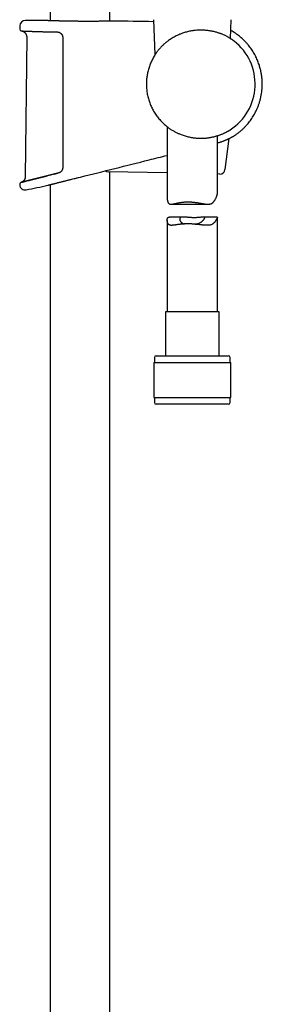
# Model space of a CAD drawing. Header units: millimetres. Extents: x 8 to 1577, y 12 to 2534.
# Tile 64 of 115: x 1109 to 1181, y 1666 to 1960. Entities that reach past the tile are written whole.
import ezdxf

# ---------------------------------------------------------------- set-up
doc = ezdxf.new("R2010")
doc.units = ezdxf.units.MM

msp = doc.modelspace()

# ---------------------------------------------------------------- linework, layer by layer
at = {"color": 7, "linetype": 'Continuous', "lineweight": 30}
for p, q in [((1117.91, 2313.9), (1117.91, 1959.95)), ((1135.71, 1959.81), (1135.71, 2313.9)), ((1108.8, 1958.42), (1108.78, 1957.4)), ((1117.06, 1959.98), (1117.04, 1959.98)), ((1136.59, 1959.83), (1136.58, 1959.83)), ((1148.69, 1960.26), (1149.14, 1949.7)), ((1171.7, 1954.6), (1171.94, 1960.26)), ((1110.86, 1955.07), (1110.44, 1913.36)), ((1153.19, 1954.01), (1153.18, 1954)), ((1152.81, 1928.24), (1152.81, 1906.95)), ((1167.81, 1908.34), (1167.81, 1925.56)), ((1170.08, 1915.43), (1171.29, 1924.72)), ((1152.81, 1914.44), (1135.16, 1914.8)), ((1135.71, 1427.1), (1135.71, 1914.78)), ((1168.56, 1914.12), (1167.81, 1914.14)), ((1117.16, 1910.77), (1117.16, 1910.77)), ((1117.91, 1910.96), (1117.91, 1428.07)), ((1126.29, 1913.05), (1126.34, 1913.06)), ((1126.34, 1913.06), (1126.9, 1913.2)), ((1126.9, 1913.2), (1126.93, 1913.21)), ((1126.93, 1913.21), (1126.93, 1913.21)), ((1153.96, 1905.09), (1164.96, 1905.09)), ((1152.81, 1900.27), (1152.81, 1872.9)), ((1157.54, 1901.26), (1153.54, 1901.26)), ((1167.77, 1901.26), (1163.77, 1901.26)), ((1167.81, 1872.9), (1167.81, 1901.22)), ((1152.26, 1872.9), (1152.26, 1859.78)), ((1168.36, 1872.9), (1152.26, 1872.9)), ((1168.36, 1859.78), (1168.36, 1872.9)), ((1148.84, 1857.78), (1148.84, 1847.28)), ((1148.84, 1857.78), (1171.79, 1857.78)), ((1149.01, 1859.28), (1149.01, 1857.78)), ((1149.51, 1859.78), (1171.11, 1859.78)), ((1171.61, 1857.78), (1171.61, 1859.28)), ((1171.79, 1847.28), (1171.79, 1857.78)), ((1148.84, 1847.28), (1171.79, 1847.28)), ((1149.01, 1847.28), (1149.01, 1845.78)), ((1171.61, 1845.78), (1171.61, 1847.28)), ((1158.47, 1845.28), (1149.51, 1845.28)), ((1171.11, 1845.28), (1158.47, 1845.28))]:
    msp.add_line(p, q, dxfattribs=at)
at = {"color": 7, "linetype": 'Continuous', "lineweight": 30, "flags": 128}
msp.add_lwpolyline([(1108.77, 1911.11), (1108.77, 1911.09), (1108.77, 1911.06), (1108.77, 1911.04), (1108.77, 1911.01), (1108.77, 1910.99), (1108.77, 1910.96), (1108.77, 1910.94), (1108.77, 1910.91)], dxfattribs=at)
at = {"color": 7, "linetype": 'Continuous', "lineweight": 30}
for centre, radius, start, end in [((1110.4, 1958.39), 1.6, 89.9629, 178.8891), ((1108.81, -488.63), 2448.62, 89.8075, 89.96285), ((1108.81, -488.63), 2448.62, 89.06637, 89.34994), ((1109.28, 1957.39), 0.5, 178.9356, 267.7677), ((1162.81, 1940.99), 16.27, 302.8222, 52.1674), ((1150.44, 1931.28), 0.5, 203.0698, 235.4342), ((1135.19, 1916.29), 1.5, 235.3557, 268.85), ((1168.59, 1915.62), 1.5, 268.85, 352.5328), ((1109.27, 1911.12), 0.5, 103.9962, 181.0279), ((1110.37, 1910.94), 1.6, 181.0518, 281.731), ((1027.91, 2308.15), 407.28, 281.7282, 282.6564), ((1149.51, 1859.28), 0.5, 90, 180), ((1171.11, 1859.28), 0.5, 0, 90), ((1149.51, 1845.78), 0.5, 180, 270), ((1171.11, 1845.78), 0.5, 270, 0)]:
    msp.add_arc(centre, radius, start, end, dxfattribs=at)
for points, knots in [([(1119.07, 1959.91), (1118.97, 1959.91), (1118.74, 1959.92), (1118.42, 1959.93), (1118.1, 1959.94), (1117.82, 1959.95), (1117.58, 1959.96), (1117.39, 1959.96), (1117.23, 1959.97), (1117.12, 1959.97), (1117.06, 1959.98), (1117.05, 1959.98), (1117.05, 1959.98)], [0, 0, 0, 0, 0.076858, 0.18558, 0.294428, 0.40315, 0.511504, 0.619892, 0.72865, 0.837534, 0.946292, 1, 1, 1, 1]), ([(1117.06, 1959.98), (1117.06, 1959.98), (1117.06, 1959.98), (1117.06, 1959.98), (1117.06, 1959.98)], [0, 0, 0, 0, 0.5608333, 1, 1, 1, 1]), ([(1121.97, 1959.83), (1121.91, 1959.83), (1121.74, 1959.84), (1121.49, 1959.84), (1121.21, 1959.85), (1120.95, 1959.86), (1120.69, 1959.86), (1120.43, 1959.87), (1120.18, 1959.88), (1119.94, 1959.88), (1119.71, 1959.89), (1119.49, 1959.9), (1119.27, 1959.9), (1119.14, 1959.91), (1119.08, 1959.91)], [0, 0, 0, 0, 0.0617055, 0.1467077, 0.2320177, 0.3175812, 0.4033407, 0.489236, 0.5752049, 0.6611765, 0.7470755, 0.8328413, 0.9184161, 1, 1, 1, 1]), ([(1123.25, 1959.81), (1123.09, 1959.81), (1122.74, 1959.82), (1122.31, 1959.82), (1122.05, 1959.83), (1121.97, 1959.83)], [0, 0, 0, 0, 0.345732, 0.811131, 1, 1, 1, 1]), ([(1126.13, 1959.77), (1126.02, 1959.77), (1125.81, 1959.77), (1125.49, 1959.77), (1125.16, 1959.78), (1124.83, 1959.78), (1124.51, 1959.79), (1124.19, 1959.79), (1123.87, 1959.8), (1123.56, 1959.8), (1123.35, 1959.8), (1123.25, 1959.81)], [0, 0, 0, 0, 0.106063, 0.217661, 0.329587, 0.441764, 0.554113, 0.666553, 0.778986, 0.891317, 1, 1, 1, 1]), ([(1136.5, 1959.83), (1136.48, 1959.83), (1136.44, 1959.83), (1136.32, 1959.83), (1136.14, 1959.82), (1135.92, 1959.82), (1135.66, 1959.81), (1135.35, 1959.81), (1135.01, 1959.8), (1134.63, 1959.8), (1134.22, 1959.79), (1133.77, 1959.78), (1133.29, 1959.78), (1132.78, 1959.77), (1132.24, 1959.76), (1131.68, 1959.76), (1131.1, 1959.76), (1130.5, 1959.75), (1129.88, 1959.75), (1129.24, 1959.75), (1128.6, 1959.75), (1127.95, 1959.75), (1127.29, 1959.76), (1126.68, 1959.76), (1126.29, 1959.76), (1126.13, 1959.77)], [0, 0, 0, 0, 0.024444, 0.069359, 0.114325, 0.15924, 0.204003, 0.248742, 0.293635, 0.338579, 0.383472, 0.428211, 0.472915, 0.517771, 0.56268, 0.607536, 0.652239, 0.696927, 0.741768, 0.786661, 0.831502, 0.87619, 0.920893, 0.965749, 1, 1, 1, 1]), ([(1136.58, 1959.83), (1136.58, 1959.83), (1136.58, 1959.83), (1136.57, 1959.83), (1136.55, 1959.83), (1136.52, 1959.83), (1136.49, 1959.83), (1136.49, 1959.83)], [0, 0, 0, 0, 0.131361, 0.36136, 0.603004, 0.851136, 1, 1, 1, 1]), ([(1109.26, 1956.89), (1109.26, 1956.89), (1109.26, 1956.89), (1109.27, 1956.89), (1109.29, 1956.89), (1109.33, 1956.89), (1109.37, 1956.89), (1109.42, 1956.88), (1109.49, 1956.88), (1109.57, 1956.88), (1109.66, 1956.88), (1109.76, 1956.87), (1109.87, 1956.87), (1109.99, 1956.86), (1110.12, 1956.86), (1110.26, 1956.85), (1110.41, 1956.85), (1110.58, 1956.84), (1110.75, 1956.84), (1110.93, 1956.83), (1111.13, 1956.82), (1111.33, 1956.81), (1111.55, 1956.81), (1111.77, 1956.8), (1112.01, 1956.79), (1112.25, 1956.78), (1112.5, 1956.77), (1112.76, 1956.77), (1113.03, 1956.76), (1113.31, 1956.75), (1113.6, 1956.74), (1113.9, 1956.73), (1114.2, 1956.72), (1114.51, 1956.71), (1114.84, 1956.7), (1115.17, 1956.69), (1115.5, 1956.68), (1115.84, 1956.67), (1116.19, 1956.66), (1116.55, 1956.66), (1116.91, 1956.65), (1117.28, 1956.64), (1117.65, 1956.63), (1118.04, 1956.62), (1118.42, 1956.61), (1118.82, 1956.6), (1119.21, 1956.6), (1119.61, 1956.59), (1119.88, 1956.58), (1120.01, 1956.58)], [0, 0, 0, 0, 0.011361, 0.031511, 0.05258, 0.073906, 0.095444, 0.117078, 0.138754, 0.160421, 0.182025, 0.203522, 0.224881, 0.246352, 0.2679, 0.28942, 0.310931, 0.332451, 0.353997, 0.375587, 0.397238, 0.418777, 0.440275, 0.46183, 0.483421, 0.505026, 0.526619, 0.548175, 0.569671, 0.591143, 0.612667, 0.634255, 0.655885, 0.677536, 0.699182, 0.720799, 0.742364, 0.763845, 0.785369, 0.80692, 0.828439, 0.849946, 0.871461, 0.892998, 0.914578, 0.936225, 0.957754, 0.97925, 1, 1, 1, 1]), ([(1109.29, 1956.89), (1109.34, 1956.88), (1109.43, 1956.87), (1109.56, 1956.84), (1109.68, 1956.8), (1109.77, 1956.77), (1109.88, 1956.71), (1110.02, 1956.64), (1110.16, 1956.53), (1110.28, 1956.43), (1110.38, 1956.33), (1110.49, 1956.2), (1110.6, 1956.05), (1110.7, 1955.85), (1110.78, 1955.65), (1110.83, 1955.45), (1110.86, 1955.27), (1110.86, 1955.14), (1110.86, 1955.07)], [0, 0, 0, 0, 0.053309, 0.107671, 0.153159, 0.189409, 0.219607, 0.295797, 0.373494, 0.418149, 0.471859, 0.534977, 0.607794, 0.690566, 0.783599, 0.851389, 0.9236, 1, 1, 1, 1]), ([(1120.01, 1956.58), (1120.01, 1956.58), (1120.06, 1956.58), (1120.15, 1956.57), (1120.29, 1956.55), (1120.42, 1956.52), (1120.54, 1956.48), (1120.67, 1956.43), (1120.79, 1956.37), (1120.9, 1956.3), (1121.01, 1956.22), (1121.11, 1956.13), (1121.2, 1956.04), (1121.26, 1955.96), (1121.29, 1955.92), (1121.29, 1955.91)], [0, 0, 0, 0, 0.008234, 0.101693, 0.194749, 0.286418, 0.37648, 0.466463, 0.555929, 0.644371, 0.731374, 0.816572, 0.900581, 0.984078, 1, 1, 1, 1]), ([(1121.3, 1955.91), (1121.3, 1955.9), (1121.35, 1955.85), (1121.41, 1955.74), (1121.48, 1955.6), (1121.54, 1955.44), (1121.58, 1955.28), (1121.61, 1955.12), (1121.61, 1955), (1121.61, 1954.95)], [0, 0, 0, 0, 0.04007, 0.200041, 0.360072, 0.52031, 0.680568, 0.840544, 1, 1, 1, 1]), ([(1121.61, 1954.95), (1121.61, 1954.62), (1121.61, 1952.95), (1121.61, 1949.95), (1121.61, 1945.95), (1121.61, 1941.95), (1121.61, 1937.95), (1121.61, 1933.79), (1121.61, 1929.46), (1121.61, 1924.97), (1121.61, 1920.49), (1121.61, 1917.5), (1121.61, 1916)], [0, 0, 0, 0, 0.025673, 0.128366, 0.231058, 0.333752, 0.436448, 0.539147, 0.654356, 0.769567, 0.884783, 1, 1, 1, 1]), ([(1172.8, 1953.84), (1172.78, 1953.85), (1172.76, 1953.87), (1172.71, 1953.91), (1172.63, 1953.97), (1172.52, 1954.05), (1172.38, 1954.15), (1172.21, 1954.27), (1172.05, 1954.38), (1171.87, 1954.5), (1171.64, 1954.64), (1171.35, 1954.82), (1171.03, 1955), (1170.68, 1955.2), (1170.3, 1955.39), (1169.89, 1955.59), (1169.45, 1955.79), (1169.05, 1955.96), (1168.69, 1956.09), (1168.38, 1956.21), (1168.06, 1956.31), (1167.69, 1956.43), (1167.27, 1956.55), (1166.83, 1956.67), (1166.42, 1956.76), (1166.04, 1956.84), (1165.65, 1956.91), (1165.2, 1956.98), (1164.67, 1957.05), (1164.13, 1957.09), (1163.65, 1957.12), (1163.16, 1957.14), (1162.59, 1957.14), (1161.95, 1957.12), (1161.31, 1957.07), (1160.74, 1957), (1160.24, 1956.93), (1159.74, 1956.84), (1159.17, 1956.72), (1158.55, 1956.57), (1157.94, 1956.39), (1157.42, 1956.21), (1156.97, 1956.05), (1156.52, 1955.87), (1156.02, 1955.66), (1155.45, 1955.38), (1154.87, 1955.08), (1154.28, 1954.74), (1153.74, 1954.39), (1153.41, 1954.16), (1153.25, 1954.05)], [0, 0, 0, 0, 0.016682, 0.033521, 0.052382, 0.07129, 0.094924, 0.118642, 0.134545, 0.150469, 0.174481, 0.19856, 0.222715, 0.247561, 0.272472, 0.297549, 0.322691, 0.347363, 0.362889, 0.378416, 0.39401, 0.409605, 0.430645, 0.451731, 0.46774, 0.483748, 0.499851, 0.515953, 0.539446, 0.563023, 0.578843, 0.594689, 0.618617, 0.642642, 0.666213, 0.689878, 0.705765, 0.721681, 0.745716, 0.769844, 0.793023, 0.816278, 0.831867, 0.847477, 0.87101, 0.894608, 0.921576, 0.948628, 0.975919, 1, 1, 1, 1]), ([(1172.78, 1925.53), (1173.01, 1925.68), (1173.46, 1925.98), (1174.11, 1926.46), (1174.74, 1926.97), (1175.33, 1927.5), (1175.9, 1928.06), (1176.44, 1928.63), (1176.95, 1929.21), (1177.43, 1929.82), (1177.89, 1930.44), (1178.31, 1931.07), (1178.7, 1931.71), (1179.06, 1932.36), (1179.4, 1933.02), (1179.73, 1933.75), (1180.06, 1934.56), (1180.36, 1935.43), (1180.62, 1936.33), (1180.83, 1937.24), (1181, 1938.15), (1181.12, 1939.08), (1181.19, 1940.02), (1181.22, 1940.8), (1181.21, 1941.42), (1181.19, 1941.89), (1181.16, 1942.37), (1181.12, 1942.86), (1181.06, 1943.39), (1180.98, 1943.94), (1180.87, 1944.52), (1180.75, 1945.11), (1180.6, 1945.7), (1180.43, 1946.29), (1180.24, 1946.9), (1180.01, 1947.53), (1179.76, 1948.17), (1179.47, 1948.82), (1179.14, 1949.48), (1178.78, 1950.15), (1178.39, 1950.8), (1177.97, 1951.43), (1177.53, 1952.04), (1177.05, 1952.65), (1176.53, 1953.26), (1176, 1953.83), (1175.47, 1954.35), (1174.94, 1954.83), (1174.39, 1955.3), (1173.8, 1955.75), (1173.18, 1956.19), (1172.53, 1956.61), (1172.07, 1956.9), (1171.82, 1957.03), (1171.8, 1957.04)], [0, 0, 0, 0, 0.021457, 0.042916, 0.064197, 0.085301, 0.106226, 0.126972, 0.147539, 0.167926, 0.188134, 0.208163, 0.228014, 0.247688, 0.267242, 0.286815, 0.311314, 0.335851, 0.360425, 0.385037, 0.409689, 0.434381, 0.459113, 0.483883, 0.496283, 0.508692, 0.521125, 0.534143, 0.548031, 0.562791, 0.578423, 0.594926, 0.610454, 0.626681, 0.643609, 0.661235, 0.679561, 0.698239, 0.717591, 0.737618, 0.75832, 0.777727, 0.797692, 0.818216, 0.839296, 0.860934, 0.879391, 0.898234, 0.917465, 0.937083, 0.957089, 0.977483, 0.998265, 1, 1, 1, 1]), ([(1153.18, 1954), (1153.06, 1953.91), (1152.8, 1953.72), (1152.41, 1953.41), (1152.03, 1953.08), (1151.65, 1952.74), (1151.3, 1952.4), (1150.96, 1952.05), (1150.63, 1951.69), (1150.31, 1951.31), (1150, 1950.92), (1149.69, 1950.51), (1149.4, 1950.1), (1149.21, 1949.81), (1149.12, 1949.66)], [0, 0, 0, 0, 0.086842, 0.173689, 0.261856, 0.350371, 0.429675, 0.509482, 0.589293, 0.670548, 0.751805, 0.834416, 0.917029, 1, 1, 1, 1]), ([(1149.12, 1949.66), (1149, 1949.47), (1148.77, 1949.09), (1148.44, 1948.5), (1148.14, 1947.9), (1147.87, 1947.28), (1147.61, 1946.64), (1147.38, 1945.98), (1147.18, 1945.32), (1147.02, 1944.67), (1146.89, 1944.06), (1146.79, 1943.46), (1146.7, 1942.85), (1146.64, 1942.23), (1146.61, 1941.61), (1146.6, 1941.2), (1146.6, 1940.99)], [0, 0, 0, 0, 0.073317, 0.14676, 0.220585, 0.294539, 0.369967, 0.445533, 0.521516, 0.597639, 0.663241, 0.728844, 0.796434, 0.864024, 0.932012, 1, 1, 1, 1]), ([(1146.6, 1940.99), (1146.6, 1940.83), (1146.61, 1940.5), (1146.63, 1939.94), (1146.68, 1939.33), (1146.76, 1938.66), (1146.88, 1937.99), (1147.02, 1937.33), (1147.19, 1936.66), (1147.38, 1936), (1147.61, 1935.35), (1147.86, 1934.71), (1148.14, 1934.09), (1148.44, 1933.48), (1148.77, 1932.89), (1149.12, 1932.3), (1149.5, 1931.73), (1149.91, 1931.18), (1150.34, 1930.63), (1150.64, 1930.28), (1150.8, 1930.11)], [0, 0, 0, 0, 0.041441, 0.082882, 0.139186, 0.195812, 0.252439, 0.309751, 0.367063, 0.425074, 0.483085, 0.541439, 0.597743, 0.65437, 0.710997, 0.768309, 0.825622, 0.883398, 0.941699, 1, 1, 1, 1]), ([(1150.8, 1930.11), (1150.93, 1929.97), (1151.19, 1929.68), (1151.61, 1929.27), (1152.04, 1928.87), (1152.47, 1928.51), (1152.87, 1928.19), (1153.25, 1927.9), (1153.65, 1927.63), (1154.05, 1927.37), (1154.45, 1927.12), (1154.72, 1926.96), (1154.85, 1926.89)], [0, 0, 0, 0, 0.110008, 0.220012, 0.331039, 0.442061, 0.533925, 0.625837, 0.717689, 0.811775, 0.905929, 1, 1, 1, 1]), ([(1154.85, 1926.89), (1155, 1926.81), (1155.3, 1926.65), (1155.72, 1926.44), (1156.12, 1926.26), (1156.53, 1926.08), (1157.02, 1925.88), (1157.58, 1925.68), (1158.16, 1925.5), (1158.76, 1925.33), (1159.37, 1925.19), (1159.92, 1925.08), (1160.41, 1925), (1160.9, 1924.93), (1161.46, 1924.87), (1162.01, 1924.83), (1162.45, 1924.82), (1162.81, 1924.81), (1163.16, 1924.82), (1163.55, 1924.83), (1163.97, 1924.85), (1164.43, 1924.88), (1164.89, 1924.93), (1165.33, 1924.99), (1165.77, 1925.06), (1166.19, 1925.14), (1166.6, 1925.23), (1167, 1925.33), (1167.39, 1925.44), (1167.77, 1925.55), (1168.14, 1925.66), (1168.49, 1925.79), (1168.86, 1925.92), (1169.23, 1926.07), (1169.57, 1926.22), (1169.85, 1926.34), (1170.11, 1926.47), (1170.39, 1926.61), (1170.63, 1926.73), (1170.82, 1926.84), (1170.96, 1926.92), (1171.1, 1926.99), (1171.21, 1927.06), (1171.32, 1927.12), (1171.41, 1927.17), (1171.49, 1927.22), (1171.55, 1927.26), (1171.6, 1927.29), (1171.62, 1927.31), (1171.63, 1927.31)], [0, 0, 0, 0, 0.023932, 0.047909, 0.065572, 0.083255, 0.109899, 0.136621, 0.163507, 0.190483, 0.217905, 0.245432, 0.263913, 0.282427, 0.310395, 0.338484, 0.354117, 0.36975, 0.385467, 0.401183, 0.422406, 0.443679, 0.465201, 0.486772, 0.508473, 0.529699, 0.551035, 0.572412, 0.593996, 0.61562, 0.637451, 0.659321, 0.681299, 0.708972, 0.736725, 0.755324, 0.773949, 0.802035, 0.830216, 0.847023, 0.863852, 0.880778, 0.897704, 0.914737, 0.931769, 0.948917, 0.966097, 0.983263, 1, 1, 1, 1]), ([(1171.49, 1924.82), (1171.55, 1924.85), (1171.73, 1924.94), (1171.94, 1925.05), (1172.15, 1925.16), (1172.3, 1925.24), (1172.42, 1925.31), (1172.51, 1925.36), (1172.58, 1925.41), (1172.65, 1925.45), (1172.7, 1925.48), (1172.74, 1925.5), (1172.78, 1925.52), (1172.78, 1925.53), (1172.78, 1925.53)], [0, 0, 0, 0, 0.078499, 0.209931, 0.304715, 0.399754, 0.473529, 0.547435, 0.612751, 0.678066, 0.743787, 0.809508, 0.904588, 1, 1, 1, 1]), ([(1167.81, 1923.42), (1167.91, 1923.44), (1168.09, 1923.49), (1168.36, 1923.57), (1168.62, 1923.65), (1168.88, 1923.74), (1169.15, 1923.83), (1169.4, 1923.92), (1169.65, 1924.01), (1169.89, 1924.1), (1170.12, 1924.19), (1170.35, 1924.29), (1170.56, 1924.38), (1170.77, 1924.47), (1170.96, 1924.56), (1171.15, 1924.65), (1171.33, 1924.73), (1171.43, 1924.79), (1171.48, 1924.81)], [0, 0, 0, 0, 0.0633556, 0.1209041, 0.1811484, 0.2440287, 0.3074598, 0.3712897, 0.4353413, 0.4994223, 0.5632845, 0.626318, 0.6902038, 0.7539008, 0.8173701, 0.8805785, 0.9434981, 1, 1, 1, 1]), ([(1126.93, 1913.21), (1133.76, 1914.92), (1142.39, 1917.08), (1151.02, 1919.24), (1152.81, 1919.69)], [0, 0, 0, 0, 0.791729, 1, 1, 1, 1]), ([(1109.17, 1911.61), (1109.18, 1911.61), (1109.2, 1911.62), (1109.35, 1911.66), (1109.6, 1911.72), (1109.95, 1911.81), (1110.4, 1911.92), (1110.93, 1912.05), (1111.56, 1912.21), (1112.27, 1912.38), (1113.06, 1912.58), (1113.92, 1912.8), (1114.86, 1913.03), (1115.85, 1913.28), (1116.57, 1913.46), (1116.92, 1913.55)], [0, 0, 0, 0, 0.0760243, 0.1532075, 0.2305611, 0.3073286, 0.3839658, 0.4609293, 0.5383953, 0.615337, 0.6919985, 0.7688174, 0.8461995, 0.9233476, 1, 1, 1, 1]), ([(1116.91, 1913.55), (1116.79, 1913.52), (1116.55, 1913.46), (1116.2, 1913.37), (1115.97, 1913.31), (1115.86, 1913.28)], [0, 0, 0, 0, 0.3282828, 0.6673501, 1, 1, 1, 1]), ([(1118.01, 1913.82), (1117.9, 1913.79), (1117.65, 1913.73), (1117.29, 1913.64), (1117.04, 1913.58), (1116.91, 1913.55), (1116.91, 1913.55)], [0, 0, 0, 0, 0.308765, 0.648926, 0.988694, 1, 1, 1, 1]), ([(1119.17, 1914.11), (1119.06, 1914.08), (1118.81, 1914.02), (1118.44, 1913.93), (1118.17, 1913.86), (1118.03, 1913.83), (1118.01, 1913.82)], [0, 0, 0, 0, 0.290089, 0.629373, 0.968428, 1, 1, 1, 1]), ([(1120.37, 1914.41), (1120.26, 1914.39), (1120.01, 1914.32), (1119.63, 1914.23), (1119.34, 1914.16), (1119.19, 1914.12), (1119.17, 1914.11)], [0, 0, 0, 0, 0.270827, 0.611544, 0.950805, 1, 1, 1, 1]), ([(1119.18, 1914.11), (1119.18, 1914.11), (1119.56, 1914.21), (1119.97, 1914.31), (1120.38, 1914.42)], [0, 0, 0, 0, 0.00289, 1, 1, 1, 1]), ([(1121.3, 1915.05), (1121.29, 1915.03), (1121.24, 1914.97), (1121.17, 1914.88), (1121.07, 1914.79), (1120.97, 1914.71), (1120.87, 1914.63), (1120.75, 1914.56), (1120.63, 1914.51), (1120.51, 1914.46), (1120.42, 1914.43), (1120.37, 1914.42), (1120.37, 1914.42)], [0, 0, 0, 0, 0.076104, 0.184816, 0.293799, 0.404657, 0.517785, 0.633147, 0.750578, 0.869795, 0.990427, 1, 1, 1, 1]), ([(1121.61, 1916), (1121.61, 1915.92), (1121.6, 1915.75), (1121.54, 1915.5), (1121.44, 1915.26), (1121.35, 1915.12), (1121.31, 1915.05)], [0, 0, 0, 0, 0.244516, 0.49591, 0.744636, 1, 1, 1, 1]), ([(1109.2, 1911.62), (1109.19, 1911.62), (1109.17, 1911.61), (1109.16, 1911.61), (1109.15, 1911.61), (1109.15, 1911.61), (1109.15, 1911.61)], [0, 0, 0, 0, 0.283513, 0.617463, 0.93278, 1, 1, 1, 1]), ([(1110.44, 1913.36), (1110.44, 1913.29), (1110.44, 1913.17), (1110.41, 1912.99), (1110.37, 1912.84), (1110.32, 1912.71), (1110.27, 1912.59), (1110.22, 1912.5), (1110.18, 1912.42), (1110.13, 1912.34), (1110.06, 1912.24), (1109.95, 1912.11), (1109.83, 1911.99), (1109.69, 1911.88), (1109.55, 1911.78), (1109.38, 1911.69), (1109.25, 1911.64), (1109.19, 1911.62)], [0, 0, 0, 0, 0.085313, 0.162543, 0.231914, 0.293561, 0.347556, 0.393946, 0.432801, 0.46671, 0.522638, 0.592595, 0.676024, 0.747047, 0.824901, 0.909289, 1, 1, 1, 1]), ([(1109.35, 1911.66), (1109.33, 1911.65), (1109.29, 1911.64), (1109.24, 1911.63), (1109.21, 1911.62), (1109.2, 1911.62), (1109.2, 1911.62)], [0, 0, 0, 0, 0.296158, 0.623039, 0.950196, 1, 1, 1, 1]), ([(1109.6, 1911.72), (1109.57, 1911.71), (1109.51, 1911.7), (1109.43, 1911.68), (1109.37, 1911.66), (1109.35, 1911.66), (1109.35, 1911.66)], [0, 0, 0, 0, 0.317909, 0.645207, 0.969986, 1, 1, 1, 1]), ([(1109.95, 1911.81), (1109.95, 1911.81), (1109.9, 1911.79), (1109.82, 1911.77), (1109.71, 1911.75), (1109.63, 1911.73), (1109.6, 1911.72), (1109.6, 1911.72)], [0, 0, 0, 0, 0.00127, 0.331156, 0.660986, 0.991035, 1, 1, 1, 1]), ([(1110.39, 1911.92), (1110.39, 1911.92), (1110.33, 1911.9), (1110.23, 1911.88), (1110.08, 1911.84), (1109.99, 1911.82), (1109.95, 1911.81)], [0, 0, 0, 0, 0.009425, 0.338903, 0.670445, 1, 1, 1, 1]), ([(1110.93, 1912.05), (1110.93, 1912.05), (1110.86, 1912.03), (1110.73, 1912), (1110.55, 1911.96), (1110.44, 1911.93), (1110.39, 1911.92)], [0, 0, 0, 0, 0.024351, 0.354723, 0.683248, 1, 1, 1, 1]), ([(1111.56, 1912.21), (1111.55, 1912.21), (1111.47, 1912.19), (1111.32, 1912.15), (1111.12, 1912.1), (1110.99, 1912.07), (1110.93, 1912.05)], [0, 0, 0, 0, 0.031411, 0.362014, 0.693267, 1, 1, 1, 1]), ([(1112.27, 1912.38), (1112.26, 1912.38), (1112.17, 1912.36), (1112, 1912.32), (1111.77, 1912.26), (1111.63, 1912.23), (1111.56, 1912.21)], [0, 0, 0, 0, 0.029026, 0.364725, 0.698708, 1, 1, 1, 1]), ([(1113.05, 1912.58), (1113.05, 1912.58), (1112.95, 1912.55), (1112.76, 1912.51), (1112.5, 1912.44), (1112.34, 1912.4), (1112.27, 1912.38)], [0, 0, 0, 0, 0.025222, 0.359752, 0.694256, 1, 1, 1, 1]), ([(1113.92, 1912.8), (1113.91, 1912.8), (1113.8, 1912.77), (1113.6, 1912.72), (1113.32, 1912.65), (1113.14, 1912.6), (1113.05, 1912.58)], [0, 0, 0, 0, 0.020378, 0.356186, 0.69101, 1, 1, 1, 1]), ([(1114.86, 1913.03), (1114.85, 1913.03), (1114.73, 1913), (1114.51, 1912.95), (1114.21, 1912.87), (1114.01, 1912.82), (1113.92, 1912.8)], [0, 0, 0, 0, 0.0187158, 0.3538093, 0.6877482, 1, 1, 1, 1]), ([(1115.86, 1913.28), (1115.85, 1913.28), (1115.73, 1913.25), (1115.5, 1913.19), (1115.17, 1913.11), (1114.96, 1913.06), (1114.86, 1913.03)], [0, 0, 0, 0, 0.006651, 0.344307, 0.681807, 1, 1, 1, 1]), ([(1117.15, 1910.77), (1117.15, 1910.77), (1117.15, 1910.77), (1117.17, 1910.77), (1117.21, 1910.78), (1117.27, 1910.8), (1117.34, 1910.82), (1117.43, 1910.84), (1117.53, 1910.86), (1117.65, 1910.89), (1117.78, 1910.93), (1117.93, 1910.96), (1118.09, 1911), (1118.27, 1911.05), (1118.47, 1911.1), (1118.68, 1911.15), (1118.9, 1911.2), (1119.13, 1911.26), (1119.38, 1911.32), (1119.64, 1911.39), (1119.91, 1911.46), (1120.2, 1911.53), (1120.5, 1911.6), (1120.81, 1911.68), (1121.11, 1911.76), (1121.42, 1911.83), (1121.71, 1911.91), (1122.02, 1911.98), (1122.37, 1912.07), (1122.78, 1912.17), (1123.22, 1912.28), (1123.62, 1912.38), (1124.09, 1912.5), (1124.66, 1912.64), (1125.28, 1912.8), (1125.82, 1912.93), (1126.14, 1913.01), (1126.29, 1913.05)], [0, 0, 0, 0, 0.02203, 0.049166, 0.076302, 0.103714, 0.131177, 0.157593, 0.184054, 0.21077, 0.237486, 0.264389, 0.291292, 0.318456, 0.345669, 0.37238, 0.399136, 0.426143, 0.453151, 0.480342, 0.507533, 0.534981, 0.562475, 0.589862, 0.617294, 0.641506, 0.665718, 0.690055, 0.714391, 0.749518, 0.784737, 0.811681, 0.838668, 0.886265, 0.93409, 0.968583, 1, 1, 1, 1]), ([(1159.03, 1905.79), (1159.13, 1905.79), (1159.33, 1905.79), (1159.62, 1905.78), (1159.92, 1905.77), (1160.22, 1905.74), (1160.53, 1905.72), (1160.83, 1905.68), (1161.14, 1905.65), (1161.54, 1905.59), (1162.02, 1905.51), (1162.59, 1905.41), (1163.06, 1905.33), (1163.43, 1905.26), (1163.75, 1905.21), (1164.09, 1905.16), (1164.47, 1905.12), (1164.84, 1905.09), (1165.16, 1905.1), (1165.44, 1905.12), (1165.68, 1905.17), (1165.91, 1905.24), (1166.12, 1905.34), (1166.32, 1905.46), (1166.5, 1905.61), (1166.66, 1905.77), (1166.82, 1905.96), (1166.97, 1906.18), (1167.11, 1906.41), (1167.24, 1906.66), (1167.36, 1906.9), (1167.46, 1907.14), (1167.55, 1907.38), (1167.64, 1907.61), (1167.7, 1907.83), (1167.76, 1908.02), (1167.8, 1908.18), (1167.82, 1908.29), (1167.81, 1908.34), (1167.81, 1908.34)], [0, 0, 0, 0, 0.021276, 0.042551, 0.063998, 0.085444, 0.107411, 0.129378, 0.151514, 0.17365, 0.216182, 0.25898, 0.30258, 0.324526, 0.346471, 0.378156, 0.40998, 0.442311, 0.474868, 0.498777, 0.522827, 0.547378, 0.572131, 0.596047, 0.620125, 0.6446, 0.66917, 0.697608, 0.726051, 0.754687, 0.783324, 0.812328, 0.841328, 0.870604, 0.89987, 0.930376, 0.96112, 0.992634, 1, 1, 1, 1]), ([(1152.81, 1906.95), (1152.81, 1906.89), (1152.81, 1906.76), (1152.83, 1906.54), (1152.86, 1906.31), (1152.9, 1906.08), (1152.96, 1905.87), (1153.03, 1905.67), (1153.12, 1905.5), (1153.23, 1905.35), (1153.36, 1905.24), (1153.51, 1905.16), (1153.69, 1905.11), (1153.88, 1905.09), (1154.07, 1905.1), (1154.25, 1905.11), (1154.47, 1905.14), (1154.76, 1905.19), (1155.14, 1905.27), (1155.55, 1905.37), (1155.99, 1905.46), (1156.47, 1905.56), (1156.97, 1905.64), (1157.44, 1905.7), (1157.87, 1905.74), (1158.25, 1905.77), (1158.64, 1905.79), (1158.9, 1905.79), (1159.03, 1905.79)], [0, 0, 0, 0, 0.025316, 0.060524, 0.095731, 0.131166, 0.166595, 0.201151, 0.235889, 0.27139, 0.307259, 0.341839, 0.37674, 0.412505, 0.448512, 0.472891, 0.497272, 0.5464, 0.596504, 0.646891, 0.69831, 0.750011, 0.802622, 0.855571, 0.891368, 0.927284, 0.963576, 1, 1, 1, 1]), ([(1159.03, 1899.21), (1158.93, 1899.21), (1158.73, 1899.21), (1158.44, 1899.2), (1158.14, 1899.19), (1157.85, 1899.18), (1157.56, 1899.16), (1157.27, 1899.13), (1156.98, 1899.11), (1156.71, 1899.08), (1156.44, 1899.04), (1156.1, 1899), (1155.77, 1898.95), (1155.45, 1898.91), (1155.21, 1898.87), (1154.99, 1898.84), (1154.74, 1898.81), (1154.46, 1898.78), (1154.17, 1898.77), (1153.9, 1898.77), (1153.68, 1898.81), (1153.49, 1898.87), (1153.33, 1898.95), (1153.19, 1899.07), (1153.09, 1899.2), (1153.01, 1899.34), (1152.95, 1899.47), (1152.9, 1899.61), (1152.85, 1899.81), (1152.81, 1900.07), (1152.81, 1900.35), (1152.83, 1900.59), (1152.87, 1900.78), (1152.93, 1900.94), (1153.02, 1901.07), (1153.13, 1901.17), (1153.27, 1901.23), (1153.41, 1901.26), (1153.51, 1901.26), (1153.54, 1901.26)], [0, 0, 0, 0, 0.021229, 0.042459, 0.063847, 0.085236, 0.107117, 0.128998, 0.151043, 0.173089, 0.194315, 0.215542, 0.258265, 0.280064, 0.301863, 0.323818, 0.345772, 0.379105, 0.41261, 0.44672, 0.481086, 0.509351, 0.537819, 0.566966, 0.596351, 0.617792, 0.639235, 0.660861, 0.682488, 0.726463, 0.770618, 0.800465, 0.830418, 0.86085, 0.891547, 0.921417, 0.951562, 0.982529, 1, 1, 1, 1]), ([(1161.16, 1899.11), (1161.24, 1899.12), (1161.42, 1899.15), (1161.69, 1899.21), (1161.95, 1899.28), (1162.2, 1899.37), (1162.43, 1899.46), (1162.65, 1899.57), (1162.88, 1899.7), (1163.1, 1899.85), (1163.31, 1900.02), (1163.51, 1900.21), (1163.66, 1900.38), (1163.79, 1900.54), (1163.89, 1900.69), (1163.97, 1900.82), (1164.02, 1900.94), (1164.05, 1901.03), (1164.07, 1901.1), (1164.06, 1901.16), (1164.03, 1901.2), (1163.99, 1901.23), (1163.92, 1901.25), (1163.84, 1901.26), (1163.74, 1901.26), (1163.61, 1901.26), (1163.47, 1901.24), (1163.31, 1901.22), (1163.13, 1901.2), (1162.93, 1901.18), (1162.7, 1901.15), (1162.45, 1901.12), (1162.19, 1901.1), (1161.91, 1901.08), (1161.62, 1901.07), (1161.31, 1901.06), (1161.01, 1901.05), (1160.7, 1901.05), (1160.39, 1901.06), (1160.07, 1901.07), (1159.76, 1901.09), (1159.46, 1901.12), (1159.17, 1901.14), (1158.87, 1901.17), (1158.59, 1901.19), (1158.32, 1901.22), (1158.06, 1901.24), (1157.81, 1901.26), (1157.58, 1901.26), (1157.38, 1901.26), (1157.2, 1901.25), (1157.03, 1901.22), (1156.9, 1901.17), (1156.79, 1901.11), (1156.71, 1901.05), (1156.64, 1900.96), (1156.59, 1900.85), (1156.56, 1900.72), (1156.56, 1900.57), (1156.58, 1900.4), (1156.63, 1900.23), (1156.71, 1900.06), (1156.81, 1899.89), (1156.94, 1899.73), (1157.1, 1899.59), (1157.26, 1899.47), (1157.43, 1899.37), (1157.63, 1899.29), (1157.8, 1899.22), (1157.92, 1899.19), (1157.96, 1899.18)], [0, 0, 0, 0, 0.0126607, 0.0269192, 0.0412867, 0.0549209, 0.0686444, 0.0826312, 0.0967005, 0.1146144, 0.1326646, 0.1511015, 0.1696596, 0.185042, 0.2005029, 0.2162498, 0.2321224, 0.2447674, 0.2574986, 0.270507, 0.2836133, 0.2962588, 0.3089903, 0.321981, 0.3350566, 0.3481944, 0.3614113, 0.3748665, 0.3884004, 0.4028165, 0.4173264, 0.432131, 0.4470381, 0.4618991, 0.4768667, 0.4921747, 0.5076019, 0.5221334, 0.5367672, 0.5517219, 0.5667863, 0.5812888, 0.5958883, 0.6107903, 0.6257959, 0.6406395, 0.6555875, 0.6708733, 0.6862821, 0.700737, 0.7153085, 0.7302679, 0.7453713, 0.7584143, 0.7715559, 0.7850018, 0.7985487, 0.8150914, 0.8317667, 0.8487888, 0.8659109, 0.8830141, 0.9002166, 0.9177587, 0.9354361, 0.9495202, 0.9636931, 0.9781638, 0.9927448, 1, 1, 1, 1]), ([(1167.77, 1901.26), (1167.78, 1901.26), (1167.8, 1901.26), (1167.82, 1901.23), (1167.81, 1901.17), (1167.78, 1901.09), (1167.73, 1900.97), (1167.67, 1900.83), (1167.59, 1900.66), (1167.49, 1900.48), (1167.39, 1900.3), (1167.28, 1900.11), (1167.15, 1899.93), (1167.01, 1899.74), (1166.85, 1899.56), (1166.67, 1899.39), (1166.47, 1899.22), (1166.24, 1899.08), (1165.98, 1898.95), (1165.68, 1898.86), (1165.37, 1898.81), (1165.04, 1898.78), (1164.69, 1898.77), (1164.33, 1898.78), (1163.99, 1898.8), (1163.68, 1898.83), (1163.4, 1898.86), (1163.11, 1898.89), (1162.82, 1898.92), (1162.52, 1898.96), (1162.22, 1899), (1161.91, 1899.03), (1161.6, 1899.06), (1161.29, 1899.1), (1160.97, 1899.12), (1160.66, 1899.15), (1160.33, 1899.17), (1160.01, 1899.19), (1159.68, 1899.2), (1159.36, 1899.21), (1159.14, 1899.21), (1159.03, 1899.21)], [0, 0, 0, 0, 0.018444, 0.047072, 0.07592, 0.103834, 0.131974, 0.160791, 0.189808, 0.215725, 0.241646, 0.267754, 0.293863, 0.320406, 0.346947, 0.373748, 0.400544, 0.4305, 0.46069, 0.491685, 0.522958, 0.552913, 0.583052, 0.613686, 0.644462, 0.666016, 0.687571, 0.709281, 0.730992, 0.753165, 0.775339, 0.797671, 0.820003, 0.842059, 0.864115, 0.886337, 0.908558, 0.931321, 0.954084, 0.977042, 1, 1, 1, 1])]:
    msp.add_open_spline(points, degree=3, knots=knots, dxfattribs=at)

doc.saveas('drawing.dxf')
